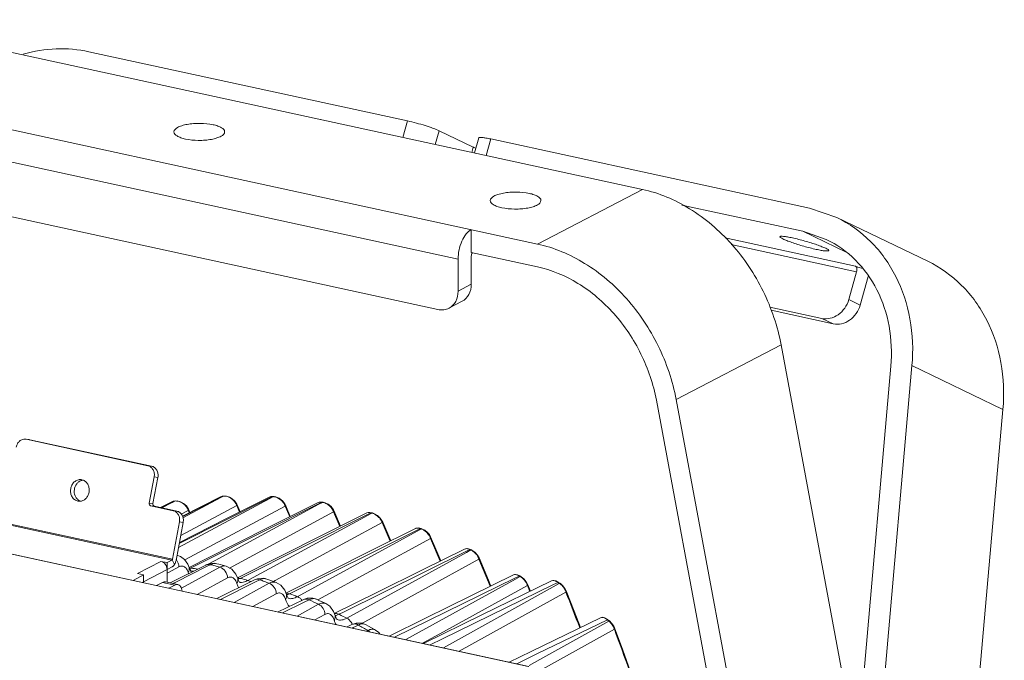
# Model space of a CAD drawing. Header units: millimetres. Extents: x 29170 to 33192, y 579 to 3108.
# Tile 49 of 256: x 30492 to 30696, y 1065 to 1197. Entities that reach past the tile are written whole.
import ezdxf

# ---------------------------------------------------------------- set-up
doc = ezdxf.new("R2010")
doc.units = ezdxf.units.MM
doc.layers.add('细实线', color=7, linetype='Continuous', lineweight=13)

msp = doc.modelspace()

# ---------------------------------------------------------------- linework, layer by layer
at = {"layer": '细实线'}
for p, q in [((30620.85, 1162.168), (30459.114, 1197.272)), ((30572.235, 1176.331), (30506.247, 1190.653)), ((30437.384, 1185.967), (30599.12, 1150.863)), ((30448.373, 1176.871), (30582.704, 1147.715)), ((30571.271, 1172.929), (30572.235, 1176.331)), ((30577.988, 1171.471), (30578.787, 1174.289)), ((30578.787, 1174.289), (30585.848, 1170.897)), ((30586.989, 1172.828), (30586.106, 1169.709)), ((30589.446, 1172.595), (30588.482, 1169.194)), ((30655.434, 1158.273), (30589.446, 1172.595)), ((30585.546, 1169.831), (30585.848, 1170.897)), ((30452.578, 1164.659), (30578.513, 1137.325)), ((30599.12, 1150.863), (30620.85, 1162.168)), ((30629.047, 1158.921), (30654.079, 1153.488)), ((30655.434, 1158.273), (30661.098, 1156.331)), ((30661.099, 1156.331), (30679.929, 1147.286)), ((30585.417, 1153.837), (30585.42, 1149.128)), ((30665.01, 1146.282), (30637.973, 1152.15)), ((30658.933, 1151.824), (30654.079, 1153.488)), ((30663.166, 1149.124), (30654.079, 1153.488)), ((30665.21, 1145.099), (30639.235, 1150.737)), ((30585.42, 1149.128), (30599.123, 1146.154)), ((30585.421, 1148.187), (30585.425, 1142.536)), ((30582.704, 1147.715), (30582.708, 1141.123)), ((30665.01, 1146.282), (30665.481, 1146.056)), ((30665.481, 1146.056), (30666.513, 1145.832)), ((30665.21, 1145.099), (30663.583, 1139.357)), ((30667.619, 1144.165), (30665.937, 1138.227)), ((30585.425, 1142.536), (30582.708, 1141.123)), ((30583.534, 1139.011), (30580.818, 1137.598)), ((30647.211, 1137.832), (30658.03, 1135.484)), ((30665.937, 1138.227), (30663.583, 1139.357)), ((30660.384, 1134.354), (30647.516, 1137.146)), ((30660.384, 1134.354), (30658.03, 1135.484)), ((30627.85, 1118.671), (30649.581, 1129.976)), ((30667.454, 1034.179), (30649.581, 1129.976)), ((30672.288, 1125.569), (30665.277, 1045.85)), ((30668.819, 1036.341), (30676.678, 1125.7)), ((30676.678, 1125.7), (30695.509, 1116.655)), ((30348.712, 1117.394), (30597.224, 1063.456)), ((30348.949, 1117.396), (30597.346, 1063.482)), ((30623.749, 1118.561), (30641.428, 1023.806)), ((30645.724, 1022.873), (30627.85, 1118.671)), ((30687.65, 1027.297), (30695.509, 1116.655)), ((30493.282, 1110.46), (30493.129, 1110.485)), ((30494.048, 1110.375), (30493.282, 1110.46)), ((30493.282, 1110.46), (30518.469, 1104.994)), ((30493.898, 1110.4), (30493.283, 1110.468)), ((30493.895, 1110.4), (30494.048, 1110.375)), ((30494.048, 1110.375), (30519.235, 1104.909)), ((30519.235, 1104.909), (30518.469, 1104.994)), ((30504.811, 1102.082), (30504.638, 1102.11)), ((30519.778, 1102.666), (30518.759, 1097.267)), ((30520.544, 1102.581), (30519.525, 1097.182)), ((30520.544, 1102.581), (30519.778, 1102.666)), ((30503.977, 1097.665), (30504.15, 1097.638)), ((30518.759, 1097.267), (30519.525, 1097.182)), ((30523.423, 1097.531), (30521.079, 1096.334)), ((30521.174, 1096.313), (30523.451, 1097.476)), ((30523.483, 1097.417), (30521.337, 1096.278)), ((30523.78, 1097.644), (30523.423, 1097.531)), ((30523.653, 1097.622), (30523.423, 1097.531)), ((30523.451, 1097.476), (30523.78, 1097.644)), ((30523.859, 1097.616), (30523.483, 1097.417)), ((30523.835, 1097.662), (30523.653, 1097.622)), ((30523.78, 1097.644), (30523.835, 1097.662)), ((30523.836, 1097.653), (30523.78, 1097.644)), ((30523.835, 1097.662), (30523.835, 1097.662)), ((30524.025, 1097.693), (30523.836, 1097.663)), ((30523.969, 1097.674), (30523.836, 1097.653)), ((30523.969, 1097.674), (30523.859, 1097.616)), ((30523.969, 1097.674), (30524.024, 1097.693)), ((30524.563, 1097.698), (30524.024, 1097.693)), ((30543.752, 1098.245), (30524.797, 1088.071)), ((30524.95, 1088.882), (30543.694, 1098.344)), ((30533.512, 1098.577), (30525.63, 1094.575)), ((30525.681, 1094.472), (30533.564, 1098.474)), ((30533.61, 1098.394), (30525.743, 1094.196)), ((30530.067, 1085.209), (30553.829, 1097.14)), ((30553.902, 1097.022), (30532.383, 1085.408)), ((30533.699, 1098.653), (30533.512, 1098.577)), ((30533.564, 1098.474), (30534.006, 1098.698)), ((30534.11, 1098.661), (30533.61, 1098.394)), ((30534.079, 1098.718), (30533.699, 1098.653)), ((30534.006, 1098.698), (30534.079, 1098.718)), ((30534.08, 1098.701), (30534.006, 1098.698)), ((30534.195, 1098.706), (30534.08, 1098.701)), ((30534.27, 1098.727), (30534.082, 1098.718)), ((30534.195, 1098.706), (30534.11, 1098.661)), ((30534.195, 1098.706), (30534.268, 1098.727)), ((30534.724, 1098.693), (30534.268, 1098.727)), ((30543.61, 1098.509), (30534.907, 1094.114)), ((30536.903, 1097.032), (30536.488, 1097.674)), ((30537.565, 1095.456), (30536.903, 1097.033)), ((30543.911, 1098.611), (30543.611, 1098.51)), ((30543.694, 1098.344), (30544.232, 1098.616)), ((30544.357, 1098.57), (30543.752, 1098.245)), ((30544.321, 1098.636), (30543.911, 1098.611)), ((30544.232, 1098.616), (30544.321, 1098.636)), ((30544.32, 1098.611), (30544.232, 1098.616)), ((30544.421, 1098.604), (30544.32, 1098.611)), ((30544.51, 1098.624), (30544.321, 1098.636)), ((30544.421, 1098.604), (30544.357, 1098.57)), ((30544.421, 1098.604), (30544.509, 1098.624)), ((30544.94, 1098.552), (30544.509, 1098.624)), ((30553.709, 1097.379), (30545.02, 1093.015)), ((30546.931, 1096.911), (30546.841, 1097.095)), ((30547.028, 1096.684), (30546.93, 1096.913)), ((30553.962, 1097.468), (30553.709, 1097.379)), ((30553.829, 1097.14), (30554.46, 1097.456)), ((30554.602, 1097.4), (30553.902, 1097.022)), ((30554.561, 1097.475), (30553.962, 1097.468)), ((30554.554, 1097.441), (30554.46, 1097.456)), ((30554.649, 1097.425), (30554.554, 1097.441)), ((30554.75, 1097.444), (30554.561, 1097.475)), ((30554.649, 1097.425), (30554.602, 1097.4)), ((30555.145, 1097.34), (30554.749, 1097.444)), ((30481.578, 1094.751), (30523.556, 1085.639)), ((30519.086, 1096.685), (30519.852, 1096.6)), ((30523.704, 1095.683), (30519.086, 1096.685)), ((30524.47, 1095.598), (30519.852, 1096.6)), ((30524.47, 1095.598), (30523.704, 1095.683)), ((30536.867, 1096.75), (30525.268, 1090.562)), ((30526.839, 1095.756), (30525.396, 1094.991)), ((30546.895, 1096.627), (30526.135, 1085.489)), ((30526.878, 1096.033), (30526.452, 1096.69)), ((30527.03, 1095.286), (30526.839, 1095.756)), ((30527.155, 1095.349), (30526.878, 1096.033)), ((30556.924, 1095.443), (30535.389, 1083.827)), ((30537.437, 1095.392), (30536.867, 1096.75)), ((30537.546, 1081.693), (30563.973, 1094.89)), ((30564.061, 1094.753), (30540.271, 1081.845)), ((30547.837, 1094.43), (30546.895, 1096.627)), ((30547.966, 1094.495), (30547.028, 1096.684)), ((30563.81, 1095.215), (30555.133, 1090.88)), ((30556.959, 1095.729), (30556.878, 1095.895)), ((30558.23, 1092.427), (30556.924, 1095.443)), ((30558.361, 1092.493), (30556.958, 1095.73)), ((30564.129, 1095.313), (30563.811, 1095.215)), ((30563.973, 1094.89), (30564.687, 1095.246)), ((30564.844, 1095.178), (30564.061, 1094.753)), ((30564.798, 1095.263), (30564.129, 1095.313)), ((30564.782, 1095.221), (30564.687, 1095.246)), ((30564.769, 1095.267), (30564.798, 1095.263)), ((30564.876, 1095.195), (30564.782, 1095.221)), ((30564.987, 1095.212), (30564.798, 1095.263)), ((30564.876, 1095.195), (30564.844, 1095.178)), ((30565.376, 1095.071), (30564.986, 1095.212)), ((30481.476, 1094.574), (30523.454, 1085.462)), ((30525.013, 1093.355), (30523.556, 1085.639)), ((30525.779, 1093.27), (30524.297, 1085.417)), ((30534.907, 1094.114), (30524.993, 1089.107)), ((30525.779, 1093.27), (30525.013, 1093.355)), ((30545.02, 1093.015), (30535.578, 1088.272)), ((30566.953, 1093.224), (30544.813, 1081.219)), ((30566.988, 1093.51), (30566.587, 1094.145)), ((30568.616, 1089.385), (30566.953, 1093.224)), ((30567.087, 1093.281), (30566.988, 1093.511)), ((30568.747, 1089.45), (30567.087, 1093.281)), ((30555.133, 1090.88), (30545.676, 1086.155)), ((30547.774, 1078.507), (30574.121, 1091.591)), ((30574.226, 1091.436), (30549.41, 1077.899)), ((30574.01, 1092.058), (30573.91, 1092.015)), ((30574.504, 1092.121), (30574.01, 1092.058)), ((30574.121, 1091.591), (30574.916, 1091.986)), ((30575.105, 1091.915), (30574.226, 1091.436)), ((30575.033, 1092), (30574.504, 1092.121)), ((30575.01, 1091.951), (30574.916, 1091.986)), ((30575.105, 1091.915), (30575.01, 1091.951)), ((30575.222, 1091.93), (30575.033, 1092)), ((30575.191, 1091.937), (30575.222, 1091.93)), ((30575.785, 1091.644), (30575.222, 1091.93)), ((30577.019, 1090.254), (30576.747, 1090.731)), ((30576.984, 1089.969), (30553.643, 1077.246)), ((30578.994, 1085.276), (30576.984, 1089.969)), ((30577.899, 1088.201), (30577.019, 1090.255)), ((30535.578, 1088.272), (30526.992, 1083.958)), ((30558.805, 1074.643), (30584.289, 1087.226)), ((30584.414, 1087.053), (30559.639, 1073.463)), ((30584.025, 1087.762), (30575.363, 1083.482)), ((30579.124, 1085.34), (30577.899, 1088.201)), ((30584.582, 1087.858), (30584.025, 1087.762)), ((30584.289, 1087.226), (30585.145, 1087.648)), ((30585.334, 1087.557), (30584.414, 1087.053)), ((30585.266, 1087.661), (30584.582, 1087.858)), ((30585.239, 1087.603), (30585.145, 1087.648)), ((30585.334, 1087.557), (30585.239, 1087.603)), ((30585.266, 1087.661), (30585.266, 1087.661)), ((30585.456, 1087.57), (30585.268, 1087.66)), ((30585.418, 1087.58), (30585.454, 1087.571)), ((30585.577, 1087.508), (30585.454, 1087.571)), ((30586.215, 1087.055), (30585.577, 1087.508)), ((30586.751, 1086.463), (30586.215, 1087.055)), ((30521.185, 1085.21), (30516.295, 1082.666)), ((30521.185, 1085.21), (30522.444, 1084.937)), ((30523.454, 1085.462), (30522.444, 1084.937)), ((30522.444, 1084.937), (30522.445, 1083.524)), ((30523.517, 1085.529), (30523.999, 1084.588)), ((30527.318, 1083.829), (30530.067, 1085.209)), ((30531.06, 1084.677), (30530.454, 1084.439)), ((30532.383, 1085.408), (30530.942, 1084.631)), ((30532.246, 1084.798), (30531.06, 1084.677)), ((30532.76, 1084.71), (30532.246, 1084.798)), ((30545.676, 1086.155), (30536.998, 1081.818)), ((30587.015, 1085.653), (30563.37, 1072.693)), ((30587.052, 1085.934), (30586.751, 1086.463)), ((30589.364, 1080.045), (30587.015, 1085.653)), ((30587.949, 1083.794), (30587.051, 1085.935)), ((30516.295, 1082.666), (30517.555, 1082.393)), ((30522.445, 1083.524), (30517.556, 1080.98)), ((30523.531, 1084.089), (30522.445, 1083.524)), ((30522.447, 1080.884), (30522.445, 1083.524)), ((30522.774, 1082.913), (30522.445, 1082.736)), ((30524.9, 1084.06), (30522.774, 1082.913)), ((30523.07, 1080.749), (30530.454, 1084.439)), ((30524.365, 1081.002), (30530.611, 1084.123)), ((30533.363, 1083.996), (30525.407, 1079.678)), ((30527.016, 1083.909), (30527.015, 1083.911)), ((30527.499, 1083.8), (30527.318, 1083.829)), ((30530.611, 1084.123), (30531.401, 1084.517)), ((30534.689, 1084.197), (30534.227, 1084.323)), ((30555.774, 1083.003), (30547.016, 1078.651)), ((30575.363, 1083.482), (30565.873, 1078.793)), ((30517.555, 1082.393), (30515.395, 1081.269)), ((30517.556, 1080.98), (30517.312, 1080.853)), ((30517.555, 1082.393), (30517.556, 1080.98)), ((30517.556, 1080.98), (30517.556, 1080.8)), ((30521.508, 1080.843), (30520.287, 1080.208)), ((30521.508, 1080.843), (30524.026, 1080.296)), ((30522.146, 1080.949), (30524.664, 1080.403)), ((30523.619, 1080.63), (30524.365, 1081.002)), ((30534.975, 1081.779), (30528.707, 1078.38)), ((30532.765, 1077.499), (30540.533, 1081.362)), ((30533.475, 1077.345), (30540.736, 1080.954)), ((30543.584, 1080.679), (30536.335, 1076.725)), ((30537.091, 1081.632), (30537.09, 1081.634)), ((30537.436, 1080.886), (30537.434, 1080.886)), ((30537.684, 1081.657), (30537.546, 1081.693)), ((30540.271, 1081.845), (30539.182, 1081.254)), ((30541.15, 1081.602), (30540.533, 1081.362)), ((30540.736, 1080.954), (30541.622, 1081.394)), ((30542.344, 1081.714), (30541.15, 1081.602)), ((30543.096, 1081.546), (30542.344, 1081.714)), ((30544.813, 1081.219), (30544.486, 1081.041)), ((30569.565, 1069.512), (30594.469, 1081.732)), ((30594.615, 1081.54), (30571.898, 1069.006)), ((30603.649, 1080.616), (30579.672, 1067.319)), ((30602.067, 1081.16), (30587.645, 1074.115)), ((30594.145, 1082.392), (30594.139, 1082.389)), ((30594.449, 1082.478), (30594.145, 1082.392)), ((30594.981, 1082.42), (30594.449, 1082.478)), ((30594.469, 1081.732), (30595.374, 1082.176)), ((30595.564, 1082.064), (30594.615, 1081.54)), ((30595.496, 1082.189), (30594.981, 1082.42)), ((30595.469, 1082.12), (30595.374, 1082.176)), ((30595.564, 1082.064), (30595.469, 1082.12)), ((30595.685, 1082.076), (30595.497, 1082.188)), ((30596.821, 1080.987), (30596.344, 1081.562)), ((30597.086, 1080.494), (30596.821, 1080.987)), ((30597.684, 1079.019), (30597.086, 1080.495)), ((30602.073, 1081.163), (30602.067, 1081.16)), ((30602.448, 1080.394), (30603.39, 1080.853)), ((30603.511, 1080.866), (30602.921, 1081.172)), ((30603.491, 1080.783), (30603.39, 1080.853)), ((30603.695, 1080.642), (30603.491, 1080.783)), ((30603.511, 1080.866), (30603.511, 1080.866)), ((30603.511, 1080.866), (30603.74, 1080.707)), ((30603.695, 1080.642), (30603.649, 1080.616)), ((30603.74, 1080.707), (30603.816, 1080.655)), ((30524.026, 1080.296), (30522.805, 1079.661)), ((30545.05, 1078.509), (30540.226, 1075.88)), ((30547.896, 1078.463), (30547.774, 1078.507)), ((30565.873, 1078.793), (30557.075, 1074.445)), ((30597.047, 1080.218), (30578.934, 1070.233)), ((30579.487, 1069.187), (30602.448, 1080.394)), ((30605.02, 1078.856), (30582.924, 1066.613)), ((30597.558, 1078.958), (30597.047, 1080.218)), ((30604.822, 1079.595), (30604.389, 1080.155)), ((30605.061, 1079.126), (30604.822, 1079.595)), ((30606.701, 1074.922), (30605.061, 1079.127)), ((30545.48, 1074.74), (30550.612, 1077.278)), ((30546.374, 1074.546), (30550.861, 1076.763)), ((30547.169, 1078.339), (30547.167, 1078.346)), ((30547.538, 1077.573), (30547.534, 1077.574)), ((30547.564, 1077.559), (30547.537, 1077.585)), ((30551.463, 1077.572), (30550.612, 1077.278)), ((30550.861, 1076.763), (30551.844, 1077.249)), ((30552.619, 1077.596), (30551.463, 1077.572)), ((30553.411, 1077.353), (30552.619, 1077.596)), ((30555.326, 1076.457), (30555.013, 1076.606)), ((30553.806, 1076.333), (30549.363, 1073.897)), ((30558.003, 1074.247), (30558.805, 1074.643)), ((30608.013, 1071.525), (30606.701, 1074.922)), ((30555.126, 1074.226), (30553.061, 1073.094)), ((30557.248, 1074.015), (30557.247, 1074.021)), ((30557.651, 1073.197), (30557.621, 1073.23)), ((30557.651, 1073.197), (30557.646, 1073.199)), ((30558.123, 1074.191), (30558.003, 1074.247)), ((30563.37, 1072.693), (30562.854, 1072.411)), ((30587.645, 1074.115), (30575.56, 1068.211)), ((30613.614, 1073.112), (30599.036, 1066.05)), ((30613.891, 1072.843), (30599.626, 1064.879)), ((30612.196, 1073.553), (30612.19, 1073.55)), ((30613.671, 1073.177), (30613.103, 1073.521)), ((30613.677, 1073.06), (30613.614, 1073.112)), ((30613.732, 1073.127), (30613.671, 1073.177)), ((30613.716, 1073.028), (30613.677, 1073.06)), ((30613.919, 1072.859), (30613.716, 1073.028)), ((30613.732, 1073.127), (30613.732, 1073.127)), ((30613.732, 1073.127), (30613.936, 1072.959)), ((30613.919, 1072.859), (30613.891, 1072.843)), ((30613.936, 1072.959), (30613.975, 1072.927)), ((30613.975, 1072.927), (30614.037, 1072.875)), ((30614.558, 1072.345), (30614.037, 1072.875)), ((30614.942, 1071.771), (30614.558, 1072.345)), ((30559.701, 1071.653), (30560.695, 1072.142)), ((30560.802, 1071.414), (30560.997, 1071.51)), ((30560.997, 1071.51), (30562.067, 1072.035)), ((30564.029, 1070.906), (30563.778, 1070.768)), ((30565.618, 1070.983), (30565.361, 1071.134)), ((30615.055, 1071.162), (30598.947, 1062.177)), ((30615.1, 1071.423), (30614.942, 1071.771)), ((30616.785, 1066.837), (30615.099, 1071.424)), ((30578.934, 1070.233), (30575.349, 1068.257)), ((30576.894, 1067.921), (30579.487, 1069.187)), ((30618.33, 1062.569), (30616.785, 1066.837)), ((30599.036, 1066.05), (30594.854, 1064.023)), ((30599.626, 1064.879), (30597.434, 1063.655))]:
    msp.add_line(p, q, dxfattribs=at)
for points in [[(30526.452, 1096.69), (30525.876, 1097.186), (30525.224, 1097.529), (30524.563, 1097.698)], [(30536.488, 1097.674), (30535.949, 1098.155), (30535.344, 1098.5), (30534.724, 1098.693)], [(30546.841, 1097.095), (30546.318, 1097.758), (30545.655, 1098.251), (30544.94, 1098.552)], [(30556.878, 1095.895), (30556.401, 1096.527), (30555.801, 1097.014), (30555.145, 1097.34)], [(30566.587, 1094.145), (30566.019, 1094.684), (30565.376, 1095.071)], [(30573.912, 1092.016), (30565.247, 1087.711), (30555.774, 1083.003)], [(30576.747, 1090.731), (30576.313, 1091.228), (30575.785, 1091.644)], [(30527.015, 1083.911), (30526.732, 1084.62), (30526.066, 1085.588), (30525.202, 1086.245), (30524.498, 1086.484)], [(30534.227, 1084.323), (30533.189, 1084.599), (30532.753, 1084.712)], [(30527.332, 1083.224), (30527.126, 1083.606), (30527.016, 1083.909)], [(30527.394, 1083.148), (30527.406, 1083.142), (30527.332, 1083.224)], [(30537.09, 1081.634), (30536.706, 1082.535), (30535.85, 1083.584), (30534.685, 1084.198)], [(30589.492, 1080.107), (30588.976, 1081.342), (30587.949, 1083.794)], [(30537.384, 1080.979), (30537.186, 1081.366), (30537.091, 1081.632)], [(30537.476, 1080.869), (30537.478, 1080.867), (30537.384, 1080.979)], [(30545.016, 1080.845), (30544.636, 1080.986), (30543.547, 1081.384), (30543.089, 1081.548)], [(30547.167, 1078.346), (30546.806, 1079.212), (30545.992, 1080.255), (30545.016, 1080.845)], [(30594.139, 1082.389), (30585.479, 1078.137), (30575.974, 1073.469), (30568.423, 1069.76)], [(30596.344, 1081.562), (30595.772, 1082.023), (30595.685, 1082.077)], [(30602.921, 1081.172), (30602.38, 1081.246), (30602.073, 1081.163)], [(30604.389, 1080.155), (30603.871, 1080.616), (30603.816, 1080.655)], [(30547.537, 1077.585), (30547.305, 1077.974), (30547.169, 1078.339)], [(30555.013, 1076.606), (30553.875, 1077.139), (30553.406, 1077.355)], [(30557.247, 1074.021), (30556.907, 1074.861), (30556.133, 1075.901), (30555.326, 1076.457)], [(30557.621, 1073.23), (30557.381, 1073.65), (30557.248, 1074.015)], [(30563.701, 1072.089), (30562.812, 1072.427), (30561.621, 1072.446), (30560.695, 1072.142)], [(30612.191, 1073.551), (30597.801, 1066.573), (30593.26, 1064.369)], [(30613.103, 1073.521), (30612.545, 1073.636), (30612.196, 1073.553)], [(30565.361, 1071.134), (30564.178, 1071.818), (30563.701, 1072.089)], [(30566.477, 1070.182), (30566.275, 1070.47), (30565.618, 1070.983)]]:
    msp.add_lwpolyline(points, dxfattribs=at)
for centre, radius, start, end in [((30663.361, 1145.624), 1.922, 344.14051, 355.76844), ((30505.239, 1100.285), 1.752, 102.99622, 108.07421), ((30505.228, 1100.33), 1.705, 98.6284, 102.99073), ((30505.146, 1099.319), 1.788, 235.77665, 237.27675), ((30504.329, 1099.312), 1.684, 263.88356, 278.60456), ((30505.139, 1099.308), 1.775, 237.27799, 238.59782), ((30505.122, 1099.279), 1.741, 238.56698, 251.74858), ((30504.325, 1099.332), 1.705, 278.6284, 282.99073), ((30524.204, 1096.204), 1.489, 97.05883, 99.08027), ((30534.269, 1097.082), 1.626, 90.16778, 92.5906), ((30544.313, 1096.843), 1.765, 83.96584, 86.47875), ((30554.331, 1095.498), 1.953, 78.09861, 80.63167), ((30553.735, 1094.077), 3.507, 44.38877, 55.35816), ((30564.311, 1093.079), 2.191, 72.44329, 75.0383), ((30563.71, 1091.873), 3.546, 45.87104, 53.4348), ((30574.243, 1091.351), 0.743, 111.42433, 116.42921), ((30574.268, 1089.655), 2.41, 67.25786, 69.67406), ((30573.658, 1088.615), 3.621, 43.46502, 48.21924), ((30584.201, 1085.186), 2.628, 62.4033, 64.47068), ((30583.627, 1084.326), 3.665, 39.2525, 47.80745), ((30522.477, 1084.036), 2.416, 38.00504, 39.77682), ((30522.41, 1083.987), 2.499, 23.23725, 37.94846), ((30532.735, 1084.829), 6.218, 197.56205, 198.15841), ((30532.342, 1084.697), 5.804, 198.13611, 200.65601), ((30525.049, 1088.337), 5.047, 293.70105, 294.79369), ((30524.83, 1088.806), 5.564, 294.80553, 296.55667), ((30511.122, 981.146), 103.952, 80.23284, 80.93543), ((30502.72, 972.692), 115.445, 75.1166, 75.61505), ((30502.544, 972.029), 116.131, 74.61048, 75.11659), ((30542.799, 1082.548), 6.207, 197.56384, 198.20986), ((30537.798, 1082.197), 1.36, 254.57115, 256.38453), ((30537.803, 1082.22), 1.383, 256.39056, 259.85694), ((30509.656, 974.423), 110.836, 74.55009, 75.35183), ((30500.529, 965.638), 122.833, 69.97322, 70.45505), ((30500.277, 964.947), 123.569, 69.48382, 69.97321), ((30594.111, 1079.61), 2.852, 57.59975, 59.37466), ((30601.958, 1078.13), 3.053, 53.78584, 55.32684), ((30507.382, 967.34), 118.278, 69.18628, 69.96893), ((30601.528, 1077.616), 3.725, 37.10609, 46.05195), ((29189.77, 524.471), 1519.958, 21.092544, 21.391376), ((30552.947, 1079.271), 6.278, 197.41257, 198.32223), ((30497.388, 958.034), 131.064, 64.50307, 65.44973), ((30552.784, 1076), 1.491, 65.36261, 74.39237), ((30557.312, 1073.093), 1.32, 89.2789, 99.31801), ((30563.196, 1074.974), 6.448, 197.10347, 198.40601), ((30504.288, 960.076), 126.176, 63.98029, 64.74397), ((30611.828, 1070.324), 3.287, 49.21281, 50.48077), ((30611.627, 1070.096), 3.59, 42.16308, 49.15842), ((30611.49, 1069.969), 3.777, 34.15542, 42.20607), ((30493.633, 950.818), 139.201, 59.62106, 60.55291), ((29677.337, 723.855), 999.969, 19.795785, 20.323361)]:
    msp.add_arc(centre, radius, start, end, dxfattribs=at)
for points, knots in [([(30492.632, 1190.125), (30494.865, 1190.76), (30499.427, 1191.517), (30504.043, 1191.131), (30506.247, 1190.653)], [0, 0, 0, 0, 0.5072724, 1, 1, 1, 1]), ([(30572.235, 1176.331), (30573.468, 1176.063), (30575.258, 1175.578), (30577.43, 1174.854), (30578.39, 1174.479), (30578.787, 1174.289)], [0, 0, 0, 0, 0.5509165, 0.80794, 1, 1, 1, 1]), ([(30531.969, 1175.551), (30531.1, 1175.74), (30529.739, 1175.865), (30527.941, 1175.808), (30526.658, 1175.651), (30525.527, 1175.376), (30524.548, 1175.005), (30523.867, 1174.452), (30523.867, 1174.063)], [0, 0, 0, 0, 0.3078715, 0.4691704, 0.6217736, 0.7563343, 0.8656264, 1, 1, 1, 1]), ([(30534.367, 1174.072), (30534.367, 1174.424), (30533.79, 1174.943), (30532.92, 1175.307), (30532.307, 1175.478), (30531.969, 1175.551)], [0, 0, 0, 0, 0.3603906, 0.6467373, 1, 1, 1, 1]), ([(30523.867, 1174.063), (30523.868, 1173.711), (30524.445, 1173.192), (30525.314, 1172.829), (30525.928, 1172.657), (30526.265, 1172.584)], [0, 0, 0, 0, 0.3603906, 0.6467373, 1, 1, 1, 1]), ([(30526.265, 1172.584), (30527.134, 1172.395), (30528.496, 1172.27), (30530.293, 1172.327), (30531.577, 1172.484), (30532.707, 1172.76), (30533.686, 1173.13), (30534.368, 1173.684), (30534.367, 1174.072)], [0, 0, 0, 0, 0.3078715, 0.4691704, 0.6217736, 0.7563343, 0.8656264, 1, 1, 1, 1]), ([(30586.989, 1172.828), (30586.997, 1172.853), (30587.068, 1172.898), (30587.301, 1172.926), (30587.78, 1172.897), (30588.531, 1172.784), (30589.117, 1172.666), (30589.446, 1172.595)], [0, 0, 0, 0, 0.0314101, 0.0873376, 0.2865179, 0.5971402, 1, 1, 1, 1]), ([(30585.848, 1170.897), (30585.884, 1170.88), (30586.044, 1170.805), (30586.206, 1170.735), (30586.331, 1170.682)], [0, 0, 0, 0, 0.227879, 1, 1, 1, 1]), ([(30620.85, 1162.168), (30624.292, 1161.421), (30631.162, 1158.509), (30639.789, 1151.106), (30646.322, 1141.349), (30648.864, 1133.82), (30649.581, 1129.976)], [0, 0, 0, 0, 0.2327296, 0.4823362, 0.7416212, 1, 1, 1, 1]), ([(30597.456, 1161.338), (30596.586, 1161.527), (30595.225, 1161.652), (30593.428, 1161.594), (30592.144, 1161.438), (30591.013, 1161.162), (30590.034, 1160.792), (30589.353, 1160.238), (30589.354, 1159.85)], [0, 0, 0, 0, 0.3078715, 0.4691704, 0.6217736, 0.7563343, 0.8656264, 1, 1, 1, 1]), ([(30599.853, 1159.858), (30599.853, 1160.211), (30599.276, 1160.73), (30598.407, 1161.093), (30597.793, 1161.265), (30597.456, 1161.338)], [0, 0, 0, 0, 0.3603906, 0.6467373, 1, 1, 1, 1]), ([(30589.354, 1159.85), (30589.354, 1159.498), (30589.931, 1158.979), (30590.8, 1158.615), (30591.414, 1158.444), (30591.751, 1158.37)], [0, 0, 0, 0, 0.3603906, 0.6467373, 1, 1, 1, 1]), ([(30591.751, 1158.37), (30592.621, 1158.182), (30593.982, 1158.056), (30595.779, 1158.114), (30597.063, 1158.271), (30598.194, 1158.546), (30599.173, 1158.917), (30599.854, 1159.47), (30599.853, 1159.858)], [0, 0, 0, 0, 0.3078715, 0.4691704, 0.6217736, 0.7563343, 0.8656264, 1, 1, 1, 1]), ([(30661.098, 1156.331), (30663.689, 1155.087), (30668.545, 1151.628), (30673.806, 1144.246), (30676.719, 1135.31), (30676.961, 1128.913), (30676.678, 1125.7)], [0, 0, 0, 0, 0.2366615, 0.4800787, 0.7343941, 1, 1, 1, 1]), ([(30585.417, 1153.837), (30585.011, 1153.626), (30584.24, 1152.887), (30583.102, 1150.871), (30582.703, 1148.991), (30582.704, 1147.715)], [0, 0, 0, 0, 0.1985497, 0.4472142, 1, 1, 1, 1]), ([(30656.858, 1149.755), (30655.999, 1149.942), (30654.704, 1150.274), (30653.012, 1150.775), (30651.821, 1151.165), (30650.805, 1151.537), (30650.037, 1151.86), (30649.572, 1152.107), (30649.369, 1152.265), (30649.328, 1152.347), (30649.335, 1152.374)], [0, 0, 0, 0, 0.3280474, 0.4987132, 0.6582904, 0.7958435, 0.9021231, 0.9703785, 0.9894241, 1, 1, 1, 1]), ([(30649.335, 1152.374), (30649.343, 1152.4), (30649.418, 1152.448), (30649.663, 1152.477), (30650.166, 1152.447), (30650.955, 1152.328), (30651.57, 1152.205), (30651.915, 1152.13)], [0, 0, 0, 0, 0.0313967, 0.0873249, 0.2865271, 0.5971442, 1, 1, 1, 1]), ([(30651.915, 1152.13), (30652.774, 1151.943), (30654.069, 1151.611), (30655.761, 1151.111), (30656.952, 1150.721), (30657.968, 1150.348), (30658.736, 1150.026), (30659.201, 1149.779), (30659.404, 1149.621), (30659.445, 1149.538), (30659.438, 1149.511)], [0, 0, 0, 0, 0.3280474, 0.4987132, 0.6582904, 0.7958435, 0.9021231, 0.9703785, 0.9894241, 1, 1, 1, 1]), ([(30672.288, 1125.569), (30672.53, 1128.323), (30672.323, 1133.806), (30669.826, 1141.465), (30665.316, 1147.793), (30661.154, 1150.758), (30658.933, 1151.824)], [0, 0, 0, 0, 0.2656059, 0.5199213, 0.7633385, 1, 1, 1, 1]), ([(30599.12, 1150.863), (30602.562, 1150.116), (30609.432, 1147.204), (30618.058, 1139.801), (30624.591, 1130.044), (30627.133, 1122.515), (30627.85, 1118.671)], [0, 0, 0, 0, 0.2327296, 0.4823362, 0.7416212, 1, 1, 1, 1]), ([(30585.421, 1148.187), (30585.421, 1148.424), (30585.484, 1148.741), (30585.619, 1149.023), (30585.657, 1149.087)], [0, 0, 0, 0, 0.7601555, 1, 1, 1, 1]), ([(30659.438, 1149.511), (30659.43, 1149.485), (30659.355, 1149.437), (30659.11, 1149.408), (30658.607, 1149.438), (30657.818, 1149.558), (30657.203, 1149.681), (30656.858, 1149.755)], [0, 0, 0, 0, 0.0313967, 0.0873249, 0.2865271, 0.5971442, 1, 1, 1, 1]), ([(30623.749, 1118.561), (30623.134, 1121.856), (30620.956, 1128.309), (30615.356, 1136.673), (30607.962, 1143.018), (30602.073, 1145.514), (30599.123, 1146.154)], [0, 0, 0, 0, 0.2583788, 0.5176638, 0.7672704, 1, 1, 1, 1]), ([(30665.01, 1146.282), (30665.118, 1146.23), (30665.281, 1145.945), (30665.29, 1145.654), (30665.278, 1145.482)], [0, 0, 0, 0, 0.4107161, 1, 1, 1, 1]), ([(30679.928, 1147.286), (30682.519, 1146.042), (30687.375, 1142.584), (30692.637, 1135.201), (30695.55, 1126.266), (30695.791, 1119.869), (30695.509, 1116.655)], [0, 0, 0, 0, 0.2366615, 0.4800787, 0.7343941, 1, 1, 1, 1]), ([(30585.425, 1142.536), (30585.425, 1141.808), (30585.143, 1140.387), (30584.118, 1139.316), (30583.536, 1139.012)], [0, 0, 0, 0, 0.5258774, 1, 1, 1, 1]), ([(30580.82, 1137.599), (30581.402, 1137.902), (30582.427, 1138.974), (30582.709, 1140.395), (30582.708, 1141.123)], [0, 0, 0, 0, 0.4741226, 1, 1, 1, 1]), ([(30578.513, 1137.325), (30578.906, 1137.24), (30579.707, 1137.189), (30580.479, 1137.422), (30580.82, 1137.599)], [0, 0, 0, 0, 0.5110858, 1, 1, 1, 1]), ([(30658.03, 1135.484), (30658.587, 1135.363), (30659.806, 1135.386), (30661.488, 1136.169), (30662.841, 1137.543), (30663.406, 1138.732), (30663.583, 1139.357)], [0, 0, 0, 0, 0.2314708, 0.4770361, 0.7358745, 1, 1, 1, 1]), ([(30665.937, 1138.227), (30665.76, 1137.601), (30665.195, 1136.412), (30663.842, 1135.038), (30662.16, 1134.256), (30660.941, 1134.233), (30660.384, 1134.354)], [0, 0, 0, 0, 0.2641255, 0.5229639, 0.7685292, 1, 1, 1, 1]), ([(30493.129, 1110.485), (30492.918, 1110.508), (30492.473, 1110.458), (30491.884, 1110.113), (30491.441, 1109.558), (30491.278, 1109.1), (30491.233, 1108.861)], [0, 0, 0, 0, 0.2331333, 0.4759836, 0.7326881, 1, 1, 1, 1]), ([(30519.778, 1102.666), (30519.826, 1102.921), (30519.837, 1103.444), (30519.596, 1104.171), (30519.126, 1104.737), (30518.691, 1104.946), (30518.469, 1104.994)], [0, 0, 0, 0, 0.2660052, 0.5241316, 0.7682231, 1, 1, 1, 1]), ([(30519.235, 1104.909), (30519.457, 1104.861), (30519.892, 1104.652), (30520.362, 1104.086), (30520.603, 1103.359), (30520.592, 1102.836), (30520.544, 1102.581)], [0, 0, 0, 0, 0.2317769, 0.4758684, 0.7339948, 1, 1, 1, 1]), ([(30504.638, 1102.11), (30504.394, 1102.137), (30503.876, 1102.076), (30503.199, 1101.661), (30502.7, 1101.001), (30502.442, 1100.189), (30502.454, 1099.334), (30502.737, 1098.549), (30503.26, 1097.942), (30503.735, 1097.718), (30503.977, 1097.665)], [0, 0, 0, 0, 0.11582, 0.2367249, 0.3647304, 0.4978131, 0.6314696, 0.7609327, 0.8834338, 1, 1, 1, 1]), ([(30504.696, 1101.95), (30504.509, 1101.89), (30504.147, 1101.7), (30503.553, 1101.109), (30503.14, 1100.076), (30503.265, 1098.97), (30503.679, 1098.236), (30503.977, 1097.952), (30504.141, 1097.841)], [0, 0, 0, 0, 0.1178952, 0.2411467, 0.4984566, 0.756847, 0.8811276, 1, 1, 1, 1]), ([(30504.709, 1097.671), (30504.932, 1097.722), (30505.371, 1097.922), (30505.891, 1098.441), (30506.234, 1099.122), (30506.365, 1099.886), (30506.271, 1100.65), (30505.959, 1101.329), (30505.46, 1101.844), (30505.029, 1102.035), (30504.811, 1102.082)], [0, 0, 0, 0, 0.1180951, 0.2424387, 0.3725121, 0.5053987, 0.6370828, 0.7640142, 0.8845502, 1, 1, 1, 1]), ([(30519.086, 1096.685), (30519.031, 1096.697), (30518.922, 1096.749), (30518.763, 1096.939), (30518.736, 1097.143), (30518.759, 1097.267)], [0, 0, 0, 0, 0.2335765, 0.4796188, 1, 1, 1, 1]), ([(30519.525, 1097.182), (30519.502, 1097.058), (30519.529, 1096.854), (30519.688, 1096.665), (30519.797, 1096.612), (30519.852, 1096.6)], [0, 0, 0, 0, 0.5203812, 0.7664235, 1, 1, 1, 1]), ([(30526.56, 1096.343), (30526.528, 1096.391), (30526.389, 1096.585), (30526.227, 1096.762), (30526.094, 1096.884)], [0, 0, 0, 0, 0.241727, 1, 1, 1, 1]), ([(30534.006, 1098.698), (30533.961, 1098.696), (30533.791, 1098.681), (30533.623, 1098.634), (30533.512, 1098.577)], [0, 0, 0, 0, 0.2674422, 1, 1, 1, 1]), ([(30536.232, 1097.772), (30536.16, 1097.846), (30535.853, 1098.133), (30535.492, 1098.365), (30535.201, 1098.493)], [0, 0, 0, 0, 0.2460805, 1, 1, 1, 1]), ([(30536.625, 1097.275), (30536.598, 1097.318), (30536.481, 1097.495), (30536.344, 1097.657), (30536.232, 1097.772)], [0, 0, 0, 0, 0.2416443, 1, 1, 1, 1]), ([(30536.867, 1096.75), (30536.853, 1096.794), (30536.791, 1096.977), (30536.702, 1097.15), (30536.625, 1097.275)], [0, 0, 0, 0, 0.2376096, 1, 1, 1, 1]), ([(30536.866, 1096.75), (30536.88, 1096.773), (30536.924, 1096.859), (30536.93, 1096.968), (30536.903, 1097.032)], [0, 0, 0, 0, 0.2756001, 1, 1, 1, 1]), ([(30544.232, 1098.616), (30544.175, 1098.62), (30543.963, 1098.622), (30543.748, 1098.578), (30543.61, 1098.509)], [0, 0, 0, 0, 0.2738013, 1, 1, 1, 1]), ([(30544.987, 1098.487), (30544.867, 1098.528), (30544.704, 1098.571), (30544.538, 1098.594), (30544.499, 1098.598)], [0, 0, 0, 0, 0.7604523, 1, 1, 1, 1]), ([(30546.147, 1097.767), (30545.897, 1098.005), (30545.516, 1098.274), (30545.093, 1098.45), (30544.987, 1098.487)], [0, 0, 0, 0, 0.7540652, 1, 1, 1, 1]), ([(30546.609, 1097.219), (30546.578, 1097.267), (30546.44, 1097.463), (30546.279, 1097.642), (30546.147, 1097.767)], [0, 0, 0, 0, 0.241351, 1, 1, 1, 1]), ([(30546.895, 1096.627), (30546.88, 1096.677), (30546.807, 1096.884), (30546.702, 1097.079), (30546.609, 1097.219)], [0, 0, 0, 0, 0.2354863, 1, 1, 1, 1]), ([(30546.895, 1096.627), (30546.909, 1096.65), (30546.952, 1096.737), (30546.958, 1096.846), (30546.931, 1096.911)], [0, 0, 0, 0, 0.2754437, 1, 1, 1, 1]), ([(30554.46, 1097.456), (30554.389, 1097.468), (30554.138, 1097.496), (30553.872, 1097.46), (30553.709, 1097.379)], [0, 0, 0, 0, 0.2807303, 1, 1, 1, 1]), ([(30555.728, 1096.962), (30555.65, 1097.016), (30555.341, 1097.21), (30554.997, 1097.354), (30554.733, 1097.409)], [0, 0, 0, 0, 0.2612032, 1, 1, 1, 1]), ([(30525.013, 1093.355), (30525.061, 1093.61), (30525.072, 1094.133), (30524.83, 1094.86), (30524.361, 1095.426), (30523.925, 1095.635), (30523.704, 1095.683)], [0, 0, 0, 0, 0.2660052, 0.5241316, 0.7682231, 1, 1, 1, 1]), ([(30524.47, 1095.598), (30524.691, 1095.55), (30525.127, 1095.341), (30525.596, 1094.775), (30525.838, 1094.049), (30525.827, 1093.525), (30525.779, 1093.27)], [0, 0, 0, 0, 0.2317769, 0.4758684, 0.7339948, 1, 1, 1, 1]), ([(30526.839, 1095.756), (30526.825, 1095.805), (30526.755, 1096.011), (30526.651, 1096.205), (30526.56, 1096.343)], [0, 0, 0, 0, 0.2370345, 1, 1, 1, 1]), ([(30526.839, 1095.756), (30526.853, 1095.778), (30526.896, 1095.862), (30526.904, 1095.969), (30526.878, 1096.033)], [0, 0, 0, 0, 0.2757266, 1, 1, 1, 1]), ([(30556.66, 1096.004), (30556.631, 1096.05), (30556.505, 1096.236), (30556.36, 1096.408), (30556.241, 1096.53)], [0, 0, 0, 0, 0.2413161, 1, 1, 1, 1]), ([(30556.924, 1095.443), (30556.909, 1095.489), (30556.841, 1095.685), (30556.744, 1095.87), (30556.66, 1096.004)], [0, 0, 0, 0, 0.2356072, 1, 1, 1, 1]), ([(30556.924, 1095.443), (30556.938, 1095.466), (30556.981, 1095.553), (30556.987, 1095.663), (30556.959, 1095.729)], [0, 0, 0, 0, 0.2755113, 1, 1, 1, 1]), ([(30564.687, 1095.246), (30564.605, 1095.268), (30564.317, 1095.328), (30563.999, 1095.308), (30563.81, 1095.215)], [0, 0, 0, 0, 0.2880357, 1, 1, 1, 1]), ([(30565.822, 1094.721), (30565.755, 1094.771), (30565.491, 1094.952), (30565.198, 1095.096), (30564.972, 1095.168)], [0, 0, 0, 0, 0.2594111, 1, 1, 1, 1]), ([(30566.701, 1093.771), (30566.666, 1093.828), (30566.513, 1094.06), (30566.33, 1094.271), (30566.179, 1094.418)], [0, 0, 0, 0, 0.2396825, 1, 1, 1, 1]), ([(30566.953, 1093.224), (30566.939, 1093.269), (30566.873, 1093.459), (30566.781, 1093.64), (30566.701, 1093.771)], [0, 0, 0, 0, 0.2359446, 1, 1, 1, 1]), ([(30566.953, 1093.224), (30566.967, 1093.247), (30567.011, 1093.334), (30567.016, 1093.445), (30566.988, 1093.51)], [0, 0, 0, 0, 0.2757689, 1, 1, 1, 1]), ([(30574.405, 1092.102), (30574.365, 1092.104), (30574.219, 1092.107), (30574.071, 1092.082), (30573.971, 1092.043)], [0, 0, 0, 0, 0.2719619, 1, 1, 1, 1]), ([(30574.916, 1091.986), (30574.872, 1092.002), (30574.706, 1092.058), (30574.533, 1092.093), (30574.405, 1092.102)], [0, 0, 0, 0, 0.2667544, 1, 1, 1, 1]), ([(30576.071, 1091.315), (30576.005, 1091.375), (30575.738, 1091.596), (30575.437, 1091.779), (30575.199, 1091.878)], [0, 0, 0, 0, 0.2572291, 1, 1, 1, 1]), ([(30576.689, 1090.593), (30576.661, 1090.637), (30576.539, 1090.818), (30576.4, 1090.986), (30576.287, 1091.106)], [0, 0, 0, 0, 0.2420874, 1, 1, 1, 1]), ([(30576.984, 1089.969), (30576.968, 1090.021), (30576.892, 1090.238), (30576.784, 1090.444), (30576.689, 1090.593)], [0, 0, 0, 0, 0.2339677, 1, 1, 1, 1]), ([(30576.984, 1089.969), (30576.998, 1089.992), (30577.041, 1090.079), (30577.047, 1090.189), (30577.019, 1090.254)], [0, 0, 0, 0, 0.2759867, 1, 1, 1, 1]), ([(30585.145, 1087.648), (30585.04, 1087.698), (30584.692, 1087.84), (30584.264, 1087.878), (30584.025, 1087.762)], [0, 0, 0, 0, 0.3034769, 1, 1, 1, 1]), ([(30585.145, 1087.648), (30585.156, 1087.654), (30585.193, 1087.67), (30585.239, 1087.674), (30585.266, 1087.661)], [0, 0, 0, 0, 0.2967377, 1, 1, 1, 1]), ([(30586.089, 1087.042), (30586.037, 1087.089), (30585.828, 1087.267), (30585.599, 1087.421), (30585.419, 1087.515)], [0, 0, 0, 0, 0.2561359, 1, 1, 1, 1]), ([(30522.445, 1083.524), (30522.445, 1083.904), (30522.186, 1084.652), (30521.536, 1085.134), (30521.185, 1085.21)], [0, 0, 0, 0, 0.5140917, 1, 1, 1, 1]), ([(30523.517, 1085.529), (30523.512, 1085.521), (30523.496, 1085.496), (30523.474, 1085.472), (30523.454, 1085.462)], [0, 0, 0, 0, 0.2859986, 1, 1, 1, 1]), ([(30523.531, 1084.089), (30523.575, 1084.112), (30523.767, 1084.241), (30523.909, 1084.432), (30523.999, 1084.588)], [0, 0, 0, 0, 0.214667, 1, 1, 1, 1]), ([(30523.999, 1084.588), (30524.034, 1084.648), (30524.168, 1084.911), (30524.255, 1085.196), (30524.297, 1085.417)], [0, 0, 0, 0, 0.2373439, 1, 1, 1, 1]), ([(30524.9, 1084.06), (30524.9, 1084.136), (30524.882, 1084.448), (30524.8, 1084.756), (30524.707, 1084.973)], [0, 0, 0, 0, 0.2437261, 1, 1, 1, 1]), ([(30530.454, 1084.439), (30530.524, 1084.474), (30530.825, 1084.589), (30531.166, 1084.579), (30531.401, 1084.517)], [0, 0, 0, 0, 0.2440381, 1, 1, 1, 1]), ([(30531.401, 1084.517), (30531.617, 1084.627), (30532.063, 1084.785), (30532.54, 1084.766), (30532.753, 1084.712)], [0, 0, 0, 0, 0.5246019, 1, 1, 1, 1]), ([(30587.015, 1085.653), (30587.002, 1085.696), (30586.942, 1085.875), (30586.86, 1086.047), (30586.789, 1086.173)], [0, 0, 0, 0, 0.2355119, 1, 1, 1, 1]), ([(30587.015, 1085.653), (30587.029, 1085.676), (30587.072, 1085.761), (30587.079, 1085.869), (30587.052, 1085.934)], [0, 0, 0, 0, 0.2762316, 1, 1, 1, 1]), ([(30526.22, 1083.948), (30526.05, 1084.098), (30525.592, 1084.317), (30525.111, 1084.174), (30524.9, 1084.06)], [0, 0, 0, 0, 0.4861476, 1, 1, 1, 1]), ([(30526.807, 1082.952), (30526.774, 1083.057), (30526.64, 1083.42), (30526.428, 1083.764), (30526.22, 1083.948)], [0, 0, 0, 0, 0.2825893, 1, 1, 1, 1]), ([(30526.807, 1082.952), (30526.911, 1083.098), (30527.068, 1083.406), (30527.063, 1083.759), (30527.016, 1083.909)], [0, 0, 0, 0, 0.5326752, 1, 1, 1, 1]), ([(30534.685, 1084.198), (30534.478, 1084.254), (30534.008, 1084.273), (30533.574, 1084.109), (30533.363, 1083.996)], [0, 0, 0, 0, 0.4730694, 1, 1, 1, 1]), ([(30534.975, 1081.779), (30534.974, 1082.269), (30534.643, 1083.24), (30533.817, 1083.875), (30533.363, 1083.996)], [0, 0, 0, 0, 0.5106592, 1, 1, 1, 1]), ([(30595.374, 1082.176), (30595.261, 1082.244), (30594.891, 1082.434), (30594.408, 1082.518), (30594.145, 1082.392)], [0, 0, 0, 0, 0.3105608, 1, 1, 1, 1]), ([(30521.508, 1080.843), (30521.61, 1080.896), (30521.819, 1080.973), (30522.044, 1080.971), (30522.146, 1080.949)], [0, 0, 0, 0, 0.5242506, 1, 1, 1, 1]), ([(30536.295, 1081.67), (30536.125, 1081.82), (30535.666, 1082.038), (30535.185, 1081.893), (30534.975, 1081.779)], [0, 0, 0, 0, 0.4858759, 1, 1, 1, 1]), ([(30536.882, 1080.675), (30536.848, 1080.779), (30536.715, 1081.142), (30536.503, 1081.486), (30536.295, 1081.67)], [0, 0, 0, 0, 0.2826339, 1, 1, 1, 1]), ([(30536.882, 1080.675), (30536.986, 1080.82), (30537.143, 1081.129), (30537.138, 1081.482), (30537.091, 1081.632)], [0, 0, 0, 0, 0.5327218, 1, 1, 1, 1]), ([(30537.283, 1079.732), (30537.246, 1079.798), (30537.097, 1080.08), (30536.979, 1080.377), (30536.903, 1080.608)], [0, 0, 0, 0, 0.237031, 1, 1, 1, 1]), ([(30539.182, 1081.254), (30539.048, 1081.181), (30538.549, 1080.933), (30537.962, 1080.786), (30537.559, 1080.858)], [0, 0, 0, 0, 0.2722586, 1, 1, 1, 1]), ([(30539.76, 1080.984), (30539.714, 1081.015), (30539.534, 1081.128), (30539.335, 1081.213), (30539.182, 1081.254)], [0, 0, 0, 0, 0.2579373, 1, 1, 1, 1]), ([(30540.533, 1081.362), (30540.694, 1081.441), (30541.068, 1081.53), (30541.443, 1081.459), (30541.622, 1081.394)], [0, 0, 0, 0, 0.4846625, 1, 1, 1, 1]), ([(30541.622, 1081.394), (30541.859, 1081.513), (30542.346, 1081.681), (30542.866, 1081.628), (30543.089, 1081.548)], [0, 0, 0, 0, 0.5274473, 1, 1, 1, 1]), ([(30545.016, 1080.845), (30544.8, 1080.926), (30544.288, 1080.978), (30543.814, 1080.802), (30543.584, 1080.679)], [0, 0, 0, 0, 0.4698754, 1, 1, 1, 1]), ([(30545.05, 1078.509), (30545.049, 1078.972), (30544.75, 1079.892), (30544.006, 1080.525), (30543.584, 1080.679)], [0, 0, 0, 0, 0.5073694, 1, 1, 1, 1]), ([(30595.374, 1082.176), (30595.386, 1082.182), (30595.423, 1082.199), (30595.472, 1082.203), (30595.496, 1082.189)], [0, 0, 0, 0, 0.3107106, 1, 1, 1, 1]), ([(30596.42, 1081.331), (30596.25, 1081.531), (30595.996, 1081.774), (30595.71, 1081.972), (30595.639, 1082.018)], [0, 0, 0, 0, 0.7560905, 1, 1, 1, 1]), ([(30595.646, 1082.087), (30595.653, 1082.087), (30595.667, 1082.085), (30595.68, 1082.08), (30595.685, 1082.077)], [0, 0, 0, 0, 0.5154296, 1, 1, 1, 1]), ([(30596.794, 1080.802), (30596.767, 1080.847), (30596.655, 1081.032), (30596.526, 1081.206), (30596.42, 1081.331)], [0, 0, 0, 0, 0.2422688, 1, 1, 1, 1]), ([(30597.047, 1080.218), (30597.033, 1080.266), (30596.967, 1080.468), (30596.874, 1080.661), (30596.794, 1080.802)], [0, 0, 0, 0, 0.2338803, 1, 1, 1, 1]), ([(30597.047, 1080.218), (30597.061, 1080.24), (30597.104, 1080.324), (30597.111, 1080.43), (30597.086, 1080.494)], [0, 0, 0, 0, 0.2766706, 1, 1, 1, 1]), ([(30603.39, 1080.853), (30603.27, 1080.936), (30602.885, 1081.169), (30602.357, 1081.298), (30602.072, 1081.163)], [0, 0, 0, 0, 0.3163498, 1, 1, 1, 1]), ([(30603.39, 1080.853), (30603.402, 1080.859), (30603.438, 1080.876), (30603.488, 1080.882), (30603.511, 1080.866)], [0, 0, 0, 0, 0.3238954, 1, 1, 1, 1]), ([(30603.776, 1080.666), (30603.783, 1080.666), (30603.797, 1080.664), (30603.81, 1080.659), (30603.816, 1080.655)], [0, 0, 0, 0, 0.523625, 1, 1, 1, 1]), ([(30524.664, 1080.403), (30524.563, 1080.425), (30524.337, 1080.427), (30524.128, 1080.349), (30524.026, 1080.296)], [0, 0, 0, 0, 0.4757494, 1, 1, 1, 1]), ([(30525.594, 1079.065), (30525.563, 1079.237), (30525.48, 1079.556), (30525.277, 1079.97), (30525.007, 1080.269), (30524.777, 1080.378), (30524.664, 1080.403)], [0, 0, 0, 0, 0.3066522, 0.5717382, 0.7981546, 1, 1, 1, 1]), ([(30546.369, 1078.398), (30546.2, 1078.548), (30545.742, 1078.769), (30545.26, 1078.624), (30545.05, 1078.509)], [0, 0, 0, 0, 0.4860299, 1, 1, 1, 1]), ([(30605.02, 1078.856), (30605.008, 1078.897), (30604.953, 1079.074), (30604.878, 1079.244), (30604.813, 1079.369)], [0, 0, 0, 0, 0.2354931, 1, 1, 1, 1]), ([(30605.02, 1078.856), (30605.033, 1078.877), (30605.077, 1078.959), (30605.085, 1079.063), (30605.061, 1079.126)], [0, 0, 0, 0, 0.2771155, 1, 1, 1, 1]), ([(30546.957, 1077.392), (30546.924, 1077.498), (30546.791, 1077.864), (30546.579, 1078.212), (30546.369, 1078.398)], [0, 0, 0, 0, 0.282588, 1, 1, 1, 1]), ([(30546.957, 1077.392), (30547.06, 1077.536), (30547.217, 1077.841), (30547.215, 1078.191), (30547.169, 1078.339)], [0, 0, 0, 0, 0.5328277, 1, 1, 1, 1]), ([(30547.79, 1075.848), (30547.704, 1075.938), (30547.352, 1076.369), (30547.123, 1076.889), (30546.988, 1077.298)], [0, 0, 0, 0, 0.2244906, 1, 1, 1, 1]), ([(30549.41, 1077.899), (30549.112, 1077.735), (30548.516, 1077.463), (30547.826, 1077.465), (30547.538, 1077.573)], [0, 0, 0, 0, 0.5254713, 1, 1, 1, 1]), ([(30550.612, 1077.278), (30550.794, 1077.367), (30551.226, 1077.455), (30551.646, 1077.341), (30551.844, 1077.249)], [0, 0, 0, 0, 0.4813246, 1, 1, 1, 1]), ([(30551.844, 1077.249), (30552.062, 1077.358), (30552.503, 1077.515), (30552.977, 1077.494), (30553.185, 1077.436)], [0, 0, 0, 0, 0.5297868, 1, 1, 1, 1]), ([(30555.325, 1076.457), (30555.105, 1076.563), (30554.559, 1076.652), (30554.052, 1076.465), (30553.806, 1076.333)], [0, 0, 0, 0, 0.4667502, 1, 1, 1, 1]), ([(30555.126, 1074.226), (30555.125, 1074.66), (30554.858, 1075.528), (30554.193, 1076.153), (30553.806, 1076.333)], [0, 0, 0, 0, 0.5042929, 1, 1, 1, 1]), ([(30556.443, 1074.106), (30556.275, 1074.258), (30555.82, 1074.485), (30555.336, 1074.341), (30555.126, 1074.226)], [0, 0, 0, 0, 0.4866462, 1, 1, 1, 1]), ([(30557.328, 1074.413), (30557.385, 1074.412), (30557.617, 1074.395), (30557.844, 1074.324), (30558.003, 1074.247)], [0, 0, 0, 0, 0.24251, 1, 1, 1, 1]), ([(30557.033, 1073.078), (30557, 1073.185), (30556.867, 1073.558), (30556.655, 1073.914), (30556.443, 1074.106)], [0, 0, 0, 0, 0.2824395, 1, 1, 1, 1]), ([(30557.033, 1073.078), (30557.136, 1073.22), (30557.293, 1073.521), (30557.293, 1073.868), (30557.248, 1074.015)], [0, 0, 0, 0, 0.5331566, 1, 1, 1, 1]), ([(30557.427, 1072.122), (30557.393, 1072.184), (30557.258, 1072.448), (30557.149, 1072.724), (30557.078, 1072.938)], [0, 0, 0, 0, 0.2382797, 1, 1, 1, 1]), ([(30557.258, 1073.962), (30557.32, 1073.978), (30557.576, 1074.054), (30557.822, 1074.159), (30558.003, 1074.247)], [0, 0, 0, 0, 0.2434703, 1, 1, 1, 1]), ([(30559.639, 1073.463), (30559.325, 1073.289), (30558.831, 1073.073), (30558.131, 1073.031), (30557.802, 1073.124), (30557.651, 1073.197)], [0, 0, 0, 0, 0.518353, 0.7583072, 1, 1, 1, 1]), ([(30560.776, 1072.207), (30560.722, 1072.344), (30560.465, 1072.856), (30560.022, 1073.281), (30559.639, 1073.463)], [0, 0, 0, 0, 0.2584873, 1, 1, 1, 1]), ([(30613.614, 1073.112), (30613.488, 1073.216), (30613.09, 1073.505), (30612.506, 1073.7), (30612.196, 1073.553)], [0, 0, 0, 0, 0.3230217, 1, 1, 1, 1]), ([(30613.614, 1073.112), (30613.626, 1073.118), (30613.661, 1073.135), (30613.712, 1073.144), (30613.732, 1073.127)], [0, 0, 0, 0, 0.3426069, 1, 1, 1, 1]), ([(30613.998, 1072.885), (30614.005, 1072.886), (30614.019, 1072.885), (30614.032, 1072.879), (30614.037, 1072.875)], [0, 0, 0, 0, 0.538393, 1, 1, 1, 1]), ([(30560.695, 1072.141), (30560.898, 1072.24), (30561.39, 1072.323), (30561.853, 1072.159), (30562.067, 1072.035)], [0, 0, 0, 0, 0.4777171, 1, 1, 1, 1]), ([(30562.067, 1072.035), (30562.335, 1072.17), (30562.89, 1072.352), (30563.472, 1072.218), (30563.701, 1072.089)], [0, 0, 0, 0, 0.5327356, 1, 1, 1, 1]), ([(30565.616, 1070.984), (30565.396, 1071.113), (30564.825, 1071.244), (30564.288, 1071.046), (30564.029, 1070.906)], [0, 0, 0, 0, 0.4637447, 1, 1, 1, 1]), ([(30615.055, 1071.162), (30615.045, 1071.2), (30614.997, 1071.361), (30614.934, 1071.516), (30614.879, 1071.632)], [0, 0, 0, 0, 0.2365865, 1, 1, 1, 1]), ([(30615.055, 1071.162), (30615.069, 1071.183), (30615.112, 1071.261), (30615.122, 1071.362), (30615.1, 1071.423)], [0, 0, 0, 0, 0.2777436, 1, 1, 1, 1])]:
    msp.add_open_spline(points, degree=3, knots=knots, dxfattribs=at)
for points in [[(30524.414, 1097.685), (30524.284, 1097.698), (30524.151, 1097.698), (30524.021, 1097.682)], [(30524.946, 1097.569), (30524.774, 1097.626), (30524.595, 1097.668), (30524.414, 1097.685)], [(30526.094, 1096.884), (30525.766, 1097.185), (30525.369, 1097.428), (30524.946, 1097.569)], [(30534.67, 1098.665), (30534.537, 1098.693), (30534.4, 1098.709), (30534.264, 1098.708)], [(30535.201, 1098.493), (30535.031, 1098.568), (30534.853, 1098.628), (30534.67, 1098.665)], [(30554.46, 1097.456), (30554.49, 1097.472), (30554.527, 1097.481), (30554.561, 1097.475)], [(30554.649, 1097.425), (30554.679, 1097.441), (30554.715, 1097.449), (30554.749, 1097.444)], [(30564.687, 1095.246), (30564.712, 1095.259), (30564.741, 1095.268), (30564.769, 1095.267)], [(30564.876, 1095.195), (30564.909, 1095.213), (30564.95, 1095.222), (30564.986, 1095.212)], [(30574.916, 1091.986), (30574.951, 1092.004), (30574.996, 1092.014), (30575.033, 1092)], [(30575.105, 1091.915), (30575.131, 1091.929), (30575.162, 1091.939), (30575.191, 1091.937)], [(30585.334, 1087.557), (30585.36, 1087.571), (30585.389, 1087.581), (30585.418, 1087.58)], [(30586.789, 1086.173), (30586.696, 1086.34), (30586.586, 1086.498), (30586.465, 1086.646)], [(30523.556, 1085.639), (30523.549, 1085.601), (30523.536, 1085.563), (30523.517, 1085.529)], [(30527.014, 1083.847), (30527.115, 1083.852), (30527.218, 1083.846), (30527.318, 1083.829)], [(30527.961, 1083.177), (30527.774, 1083.141), (30527.579, 1083.129), (30527.391, 1083.156)], [(30537.086, 1081.743), (30537.24, 1081.751), (30537.397, 1081.733), (30537.546, 1081.693)], [(30537.123, 1081.506), (30537.267, 1081.561), (30537.408, 1081.624), (30537.546, 1081.693)], [(30595.564, 1082.064), (30595.589, 1082.077), (30595.617, 1082.088), (30595.646, 1082.087)], [(30603.695, 1080.642), (30603.72, 1080.654), (30603.747, 1080.666), (30603.776, 1080.666)], [(30604.113, 1080.298), (30604.003, 1080.404), (30603.885, 1080.503), (30603.762, 1080.594)], [(30547.184, 1078.263), (30547.386, 1078.329), (30547.583, 1078.413), (30547.774, 1078.507)], [(30547.194, 1078.607), (30547.39, 1078.613), (30547.59, 1078.576), (30547.774, 1078.507)], [(30604.813, 1079.369), (30604.723, 1079.542), (30604.617, 1079.707), (30604.499, 1079.863)], [(30549.982, 1077.568), (30549.811, 1077.707), (30549.617, 1077.823), (30549.41, 1077.899)], [(30550.371, 1077.164), (30550.258, 1077.313), (30550.127, 1077.45), (30549.982, 1077.568)], [(30613.919, 1072.859), (30613.944, 1072.872), (30613.97, 1072.884), (30613.998, 1072.885)], [(30564.351, 1070.679), (30564.251, 1070.764), (30564.143, 1070.841), (30564.029, 1070.906)], [(30614.879, 1071.632), (30614.804, 1071.791), (30614.715, 1071.944), (30614.616, 1072.089)]]:
    msp.add_open_spline(points, degree=3, dxfattribs=at)

doc.saveas('drawing.dxf')
